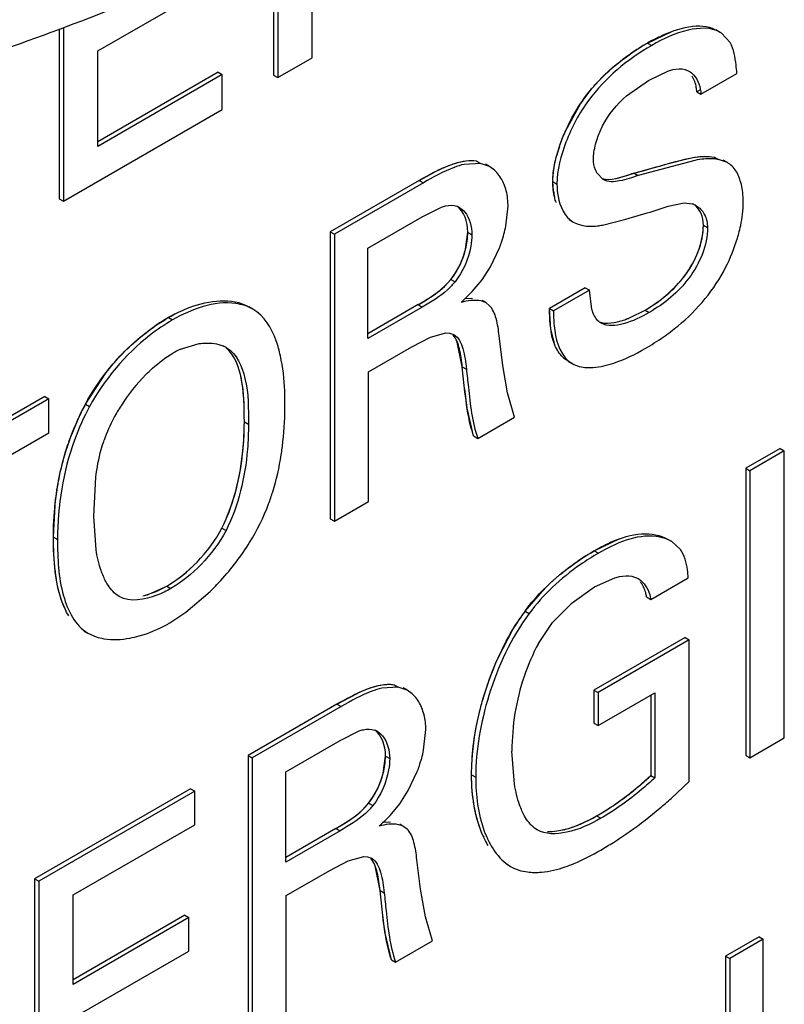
# Model space of a CAD drawing. Header units: inches. Extents: x 0 to 34, y 0 to 22.
# Tile 15 of 117: x 2.7177 to 2.8105, y 15.4489 to 15.5685. Entities that reach past the tile are written whole.
import ezdxf

# ---------------------------------------------------------------- set-up
doc = ezdxf.new("R2010")
doc.units = ezdxf.units.IN
doc.header["$LTSCALE"] = 1.87
doc.header["$MEASUREMENT"] = 0
doc.layers.get('0').update_dxf_attribs({"linetype": 'CONTINUOUS'})

msp = doc.modelspace()

# ---------------------------------------------------------------- linework, layer by layer
at = {"color": 7, "linetype": 'CONTINUOUS'}
for p, q in [((2.7484668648, 15.578404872), (2.7484668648, 15.5617526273)), ((2.7489679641, 15.5786419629), (2.7489679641, 15.5614632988)), ((2.753149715, 15.5638777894), (2.753149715, 15.5793703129)), ((2.7271389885, 15.5646945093), (2.7411897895, 15.5728072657)), ((2.722962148, 15.5675576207), (2.722962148, 15.5464478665)), ((2.7224610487, 15.5673713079), (2.7224610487, 15.546737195)), ((2.7938591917, 15.5656583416), (2.7967090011, 15.5670310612)), ((2.8026566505, 15.5669564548), (2.8021555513, 15.5672457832)), ((2.8028485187, 15.5668362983), (2.8026555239, 15.5669544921)), ((2.8038730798, 15.5657032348), (2.8028485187, 15.5668362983)), ((2.7938591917, 15.5656583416), (2.794360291, 15.5653690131)), ((2.7271389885, 15.5531006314), (2.7271389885, 15.5646945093)), ((2.7489679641, 15.5614632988), (2.753149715, 15.5638777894)), ((2.7417336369, 15.5621060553), (2.7271389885, 15.5536792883)), ((2.7422347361, 15.5618167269), (2.7271389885, 15.5531006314)), ((2.7417336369, 15.5621060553), (2.7422347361, 15.5618167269)), ((2.7422347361, 15.5575756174), (2.7422347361, 15.5618167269)), ((2.7484668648, 15.5617526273), (2.7489679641, 15.5614632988)), ((2.7939870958, 15.5610995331), (2.7964124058, 15.5622784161)), ((2.7984053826, 15.5624485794), (2.7988824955, 15.5622443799)), ((2.8003353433, 15.559449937), (2.8046899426, 15.561964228)), ((2.7913019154, 15.5592358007), (2.7939870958, 15.5610995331)), ((2.799834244, 15.5597392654), (2.8003353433, 15.559449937)), ((2.722962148, 15.5464478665), (2.7422347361, 15.5575756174)), ((2.7735870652, 15.5510490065), (2.7715940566, 15.5509269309)), ((2.7730859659, 15.551338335), (2.7735870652, 15.5510490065)), ((2.7746781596, 15.5506696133), (2.7735870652, 15.5510490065)), ((2.7746758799, 15.5506656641), (2.7741747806, 15.5509549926)), ((2.7996100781, 15.5514089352), (2.7927300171, 15.5495656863)), ((2.8019732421, 15.5518048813), (2.8024743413, 15.5515155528)), ((2.8035427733, 15.551133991), (2.8024743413, 15.5515155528)), ((2.8035417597, 15.5511322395), (2.8030406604, 15.551421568)), ((2.7661425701, 15.5489792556), (2.7685754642, 15.5502857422)), ((2.7752699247, 15.550231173), (2.7746758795, 15.5506656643)), ((2.7884895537, 15.5490710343), (2.7876991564, 15.5498995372)), ((2.7900989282, 15.5492281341), (2.7922289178, 15.5498550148)), ((2.7922289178, 15.5498550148), (2.7927300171, 15.5495656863)), ((2.7661425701, 15.5489792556), (2.755352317, 15.5427490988)), ((2.7666436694, 15.5486899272), (2.7558534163, 15.5424597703)), ((2.7661425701, 15.5489792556), (2.7666436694, 15.5486899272)), ((2.7823598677, 15.5488299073), (2.782860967, 15.5485405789)), ((2.7224610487, 15.546737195), (2.722962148, 15.5464478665)), ((2.7963728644, 15.5458513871), (2.7983163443, 15.5462390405)), ((2.7983163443, 15.5462390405), (2.7992655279, 15.5461222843)), ((2.7665189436, 15.5445650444), (2.7688448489, 15.5457332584)), ((2.7766535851, 15.5434059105), (2.7769251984, 15.5458889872)), ((2.7912085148, 15.5442745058), (2.7938031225, 15.5450244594)), ((2.7938031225, 15.5450244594), (2.7941884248, 15.5451369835)), ((2.7941884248, 15.5451369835), (2.7963728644, 15.5458513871)), ((2.7599104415, 15.5407493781), (2.7665189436, 15.5445650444)), ((2.7843416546, 15.5442100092), (2.7848427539, 15.5439206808)), ((2.7848427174, 15.5439207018), (2.7854419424, 15.5436491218)), ((2.7854419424, 15.5436491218), (2.7859977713, 15.543496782)), ((2.7883978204, 15.5435520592), (2.7912085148, 15.5442745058)), ((2.755352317, 15.5427490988), (2.7558534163, 15.5424597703)), ((2.755352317, 15.5427490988), (2.755352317, 15.5078982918)), ((2.7558534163, 15.5424597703), (2.7558534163, 15.5076089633)), ((2.7717632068, 15.5406097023), (2.7720410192, 15.5426723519)), ((2.7720410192, 15.5426723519), (2.7725421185, 15.5423830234)), ((2.8006307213, 15.5435431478), (2.8011318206, 15.5432538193)), ((2.7599104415, 15.5297859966), (2.7599104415, 15.5407493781)), ((2.7747960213, 15.5384805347), (2.775889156, 15.5407954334)), ((2.7737646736, 15.5368935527), (2.7747960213, 15.5384805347)), ((2.7692101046, 15.5361105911), (2.7699884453, 15.5369580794)), ((2.7699884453, 15.5369580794), (2.7704895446, 15.5366687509)), ((2.7725837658, 15.5354704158), (2.7737646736, 15.5368935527)), ((2.7712378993, 15.5341558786), (2.7725837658, 15.5354704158)), ((2.7862921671, 15.5359514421), (2.7819385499, 15.5334377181)), ((2.7867932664, 15.5356621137), (2.7824396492, 15.5331483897)), ((2.7862921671, 15.5359514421), (2.7867932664, 15.5356621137)), ((2.7871073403, 15.5333183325), (2.7867932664, 15.5356621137)), ((2.7716801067, 15.5346450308), (2.7726227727, 15.5346940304)), ((2.7742672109, 15.5340971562), (2.7737661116, 15.5343864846)), ((2.7746520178, 15.533801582), (2.7742672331, 15.5340971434)), ((2.7459592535, 15.5333446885), (2.7454581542, 15.533634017)), ((2.7660178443, 15.5338909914), (2.7599104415, 15.5303646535)), ((2.7665189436, 15.5336016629), (2.7599104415, 15.5297859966)), ((2.7660178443, 15.5338909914), (2.7665189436, 15.5336016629)), ((2.7819385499, 15.5334377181), (2.7824396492, 15.5331483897)), ((2.7821010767, 15.5308881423), (2.7819385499, 15.5334377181)), ((2.791746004, 15.5323254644), (2.7935625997, 15.5332387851)), ((2.7935625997, 15.5332387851), (2.794063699, 15.5329494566)), ((2.735710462, 15.5323266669), (2.7362115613, 15.5320373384)), ((2.767498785, 15.5299370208), (2.769379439, 15.5304609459)), ((2.769379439, 15.5304609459), (2.769833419, 15.530439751)), ((2.769833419, 15.530439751), (2.7703556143, 15.5302605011)), ((2.7826620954, 15.5288440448), (2.7821010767, 15.5308881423)), ((2.765262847, 15.5287679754), (2.767498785, 15.5299370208)), ((2.776280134, 15.5265026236), (2.775840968, 15.5301027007)), ((2.7371620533, 15.5284750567), (2.7394474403, 15.5291591)), ((2.7599968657, 15.5257274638), (2.765262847, 15.5287679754)), ((2.7836935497, 15.527396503), (2.784194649, 15.5271071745)), ((2.784194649, 15.5271071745), (2.78471161, 15.5267389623)), ((2.7842075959, 15.5270232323), (2.7847086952, 15.5267339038)), ((2.7599968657, 15.5100013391), (2.7599968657, 15.5257274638)), ((2.7713692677, 15.5263599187), (2.771870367, 15.5260705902)), ((2.7716987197, 15.5233137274), (2.7713692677, 15.5263599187)), ((2.7768749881, 15.5231687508), (2.776280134, 15.5265026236)), ((2.7207011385, 15.5227419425), (2.6963265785, 15.5086683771)), ((2.7212022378, 15.5224526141), (2.6968276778, 15.5083790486)), ((2.7207011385, 15.5227419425), (2.7212022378, 15.5224526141)), ((2.7212022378, 15.518344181), (2.7212022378, 15.5224526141)), ((2.7777206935, 15.5202348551), (2.7768749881, 15.5231687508)), ((2.7256361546, 15.5218265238), (2.7261372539, 15.5215371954)), ((2.7236357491, 15.5172775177), (2.7251150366, 15.5208286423)), ((2.7449175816, 15.5196815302), (2.7454186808, 15.5193922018)), ((2.7732511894, 15.5176542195), (2.7777206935, 15.5202348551)), ((2.7110847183, 15.512502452), (2.7212022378, 15.518344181)), ((2.7727500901, 15.5179435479), (2.7732511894, 15.5176542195)), ((2.8099527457, 15.5164345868), (2.8057709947, 15.5140200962)), ((2.810453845, 15.5161452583), (2.806272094, 15.5137307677)), ((2.8099527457, 15.5164345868), (2.810453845, 15.5161452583)), ((2.810453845, 15.4812955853), (2.810453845, 15.5161452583)), ((2.8057709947, 15.5140200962), (2.806272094, 15.5137307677)), ((2.8057709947, 15.5140200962), (2.8057709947, 15.4791704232)), ((2.806272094, 15.5137307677), (2.806272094, 15.4788810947)), ((2.7266400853, 15.508217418), (2.7268857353, 15.5129234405)), ((2.7558534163, 15.5076089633), (2.7599968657, 15.5100013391)), ((2.7269216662, 15.5041309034), (2.7266400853, 15.508217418)), ((2.755352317, 15.5078982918), (2.7558534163, 15.5076089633)), ((2.7421942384, 15.506769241), (2.7426953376, 15.5064799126)), ((2.7217470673, 15.5056828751), (2.7222481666, 15.5053935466)), ((2.7873862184, 15.5039923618), (2.7905021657, 15.5054844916)), ((2.7962957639, 15.5054148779), (2.7967968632, 15.5051255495)), ((2.7978446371, 15.5041575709), (2.7967968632, 15.5051255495)), ((2.7873862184, 15.5039923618), (2.7878873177, 15.5037030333)), ((2.7874267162, 15.4996155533), (2.7899021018, 15.5007381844)), ((2.7919641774, 15.5009196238), (2.792704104, 15.500639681)), ((2.7942453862, 15.4981048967), (2.7988013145, 15.5007354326)), ((2.7355052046, 15.4997171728), (2.7360063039, 15.4994278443)), ((2.7789844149, 15.4966714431), (2.7813806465, 15.4994409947)), ((2.7846866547, 15.4976721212), (2.7874267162, 15.4996155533)), ((2.7297250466, 15.4984643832), (2.7293162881, 15.4987550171)), ((2.7327861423, 15.4985653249), (2.7342118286, 15.4990651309)), ((2.7378348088, 15.4965460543), (2.7407688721, 15.4990589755)), ((2.7937442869, 15.4983942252), (2.7942453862, 15.4981048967)), ((2.7823340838, 15.495294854), (2.7846866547, 15.4976721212)), ((2.7358815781, 15.495258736), (2.7378348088, 15.4965460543)), ((2.7789844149, 15.4966714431), (2.7794855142, 15.4963821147)), ((2.7806080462, 15.4927335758), (2.7823340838, 15.495294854)), ((2.7254232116, 15.4942954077), (2.7259243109, 15.4940060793)), ((2.7259243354, 15.4940060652), (2.7269262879, 15.4935600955)), ((2.775723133, 15.4910235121), (2.7775440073, 15.4945139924)), ((2.7984249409, 15.493466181), (2.7873479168, 15.4870704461)), ((2.7984249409, 15.493466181), (2.7989260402, 15.4931768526)), ((2.7989260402, 15.4931768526), (2.7878490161, 15.4867811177)), ((2.7989260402, 15.4759901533), (2.7989260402, 15.4931768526)), ((2.7636031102, 15.4874556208), (2.7616095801, 15.4873289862)), ((2.7631020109, 15.4877449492), (2.7636031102, 15.4874556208)), ((2.7647001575, 15.487073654), (2.7636031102, 15.4874556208)), ((2.7561586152, 15.48537453), (2.7585917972, 15.4866827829)), ((2.7646981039, 15.4870700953), (2.7641970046, 15.4873594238)), ((2.7652940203, 15.4866344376), (2.764698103, 15.4870700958)), ((2.7873479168, 15.4870704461), (2.7878490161, 15.4867811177)), ((2.7873479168, 15.4870704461), (2.7873479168, 15.4830618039)), ((2.7878490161, 15.4867811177), (2.7878490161, 15.4827724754)), ((2.7878490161, 15.4827724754), (2.7947442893, 15.4867537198)), ((2.79424319, 15.4864643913), (2.79424319, 15.4767112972)), ((2.7947442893, 15.4867537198), (2.7947442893, 15.4764219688)), ((2.7561586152, 15.48537453), (2.7453781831, 15.4791500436)), ((2.7566597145, 15.4850852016), (2.7458792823, 15.4788607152)), ((2.7561586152, 15.48537453), (2.7566597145, 15.4850852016)), ((2.7873479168, 15.4830618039), (2.7878490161, 15.4827724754)), ((2.7565349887, 15.4809603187), (2.7588595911, 15.4821297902)), ((2.766675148, 15.4797980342), (2.7669500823, 15.4823007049)), ((2.7499363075, 15.4771503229), (2.7565349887, 15.4809603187)), ((2.806272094, 15.4788810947), (2.810453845, 15.4812955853)), ((2.7453781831, 15.4791500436), (2.7458792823, 15.4788607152)), ((2.7453781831, 15.4791500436), (2.7453781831, 15.4443003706)), ((2.7617801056, 15.4770180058), (2.7620570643, 15.4790789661)), ((2.7620570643, 15.4790789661), (2.7625581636, 15.4787896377)), ((2.7777125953, 15.4756504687), (2.7773946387, 15.4796823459)), ((2.8057709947, 15.4791704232), (2.806272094, 15.4788810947)), ((2.7458792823, 15.4788607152), (2.7458792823, 15.4440110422)), ((2.7499363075, 15.4661869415), (2.7499363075, 15.4771503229)), ((2.7648120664, 15.4748860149), (2.7659085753, 15.4771917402)), ((2.7725006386, 15.4768036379), (2.7730017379, 15.4765143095)), ((2.79424319, 15.4767112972), (2.7947442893, 15.4764219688)), ((2.7967255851, 15.4739401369), (2.7989260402, 15.4759901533)), ((2.7383915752, 15.4751160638), (2.7194548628, 15.4641822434)), ((2.7388926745, 15.4748267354), (2.7199559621, 15.4638929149)), ((2.7383915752, 15.4751160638), (2.7388926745, 15.4748267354)), ((2.7388926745, 15.4707296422), (2.7388926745, 15.4748267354)), ((2.7637851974, 15.4732978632), (2.7648120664, 15.4748860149)), ((2.7592320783, 15.4725092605), (2.7600044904, 15.4733533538)), ((2.7600044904, 15.4733533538), (2.7605055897, 15.4730640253)), ((2.7626073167, 15.4718724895), (2.7637851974, 15.4732978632)), ((2.724137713, 15.4622103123), (2.7388926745, 15.4707296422)), ((2.7617064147, 15.4710485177), (2.7626491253, 15.4710986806)), ((2.764290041, 15.470502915), (2.7637889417, 15.4707922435)), ((2.7876739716, 15.4718104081), (2.7881750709, 15.4715210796)), ((2.7560338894, 15.4702862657), (2.7499363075, 15.4667655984)), ((2.7565349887, 15.4699969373), (2.7499363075, 15.4661869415)), ((2.7560338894, 15.4702862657), (2.7565349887, 15.4699969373)), ((2.7646773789, 15.47020453), (2.7642900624, 15.4705029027)), ((2.780453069, 15.470118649), (2.7801474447, 15.47031974)), ((2.7552877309, 15.4651796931), (2.7575233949, 15.4663488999)), ((2.7575233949, 15.4663488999), (2.7594035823, 15.4668730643)), ((2.7594035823, 15.4668730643), (2.7598556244, 15.466852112)), ((2.7598556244, 15.466852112), (2.7603779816, 15.4666730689)), ((2.7662996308, 15.4629009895), (2.7658570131, 15.4664979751)), ((2.7767206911, 15.4659737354), (2.7772217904, 15.4656844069)), ((2.7500129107, 15.462134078), (2.7552877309, 15.4651796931)), ((2.7194548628, 15.4641822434), (2.7199559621, 15.4638929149)), ((2.7194548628, 15.4641822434), (2.7194548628, 15.4293325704)), ((2.7199559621, 15.4638929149), (2.7199559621, 15.429043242)), ((2.7613853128, 15.4627665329), (2.7618864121, 15.4624772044)), ((2.7617204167, 15.4597219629), (2.7613853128, 15.4627665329)), ((2.7668991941, 15.4595710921), (2.7662996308, 15.4629009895)), ((2.724137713, 15.4513467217), (2.724137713, 15.4622103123)), ((2.7500129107, 15.4463977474), (2.7500129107, 15.462134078)), ((2.7376815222, 15.4597454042), (2.724137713, 15.4519253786)), ((2.7381826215, 15.4594560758), (2.724137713, 15.4513467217)), ((2.7376815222, 15.4597454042), (2.7381826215, 15.4594560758)), ((2.7381826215, 15.4554020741), (2.7381826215, 15.4594560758)), ((2.7677465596, 15.456636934), (2.7668991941, 15.4595710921)), ((2.7632672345, 15.4540506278), (2.7677465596, 15.456636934)), ((2.8073924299, 15.4571275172), (2.8033354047, 15.4547850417)), ((2.8078935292, 15.4568381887), (2.803836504, 15.4544957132)), ((2.8073924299, 15.4571275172), (2.8078935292, 15.4568381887)), ((2.8078935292, 15.4353548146), (2.8078935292, 15.4568381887)), ((2.724137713, 15.44729272), (2.7381826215, 15.4554020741)), ((2.7627661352, 15.4543399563), (2.7632672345, 15.4540506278)), ((2.8033354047, 15.4547850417), (2.803836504, 15.4544957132)), ((2.8033354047, 15.4547850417), (2.8033354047, 15.4334003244)), ((2.803836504, 15.4544957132), (2.803836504, 15.4331109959))]:
    msp.add_line(p, q, dxfattribs=at)
at = {"color": 40, "linetype": 'CONTINUOUS'}
for p, q in [((2.80020399, 15.5599527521), (2.799834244, 15.5597392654)), ((2.7838893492, 15.5549679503), (2.7857615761, 15.5583604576)), ((2.7824362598, 15.5476636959), (2.7823598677, 15.5488299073)), ((2.7719955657, 15.5418804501), (2.7720410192, 15.5426723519)), ((2.7819876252, 15.5319434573), (2.7819385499, 15.5334377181)), ((2.7821976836, 15.5303356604), (2.7819876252, 15.5319434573)), ((2.7916218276, 15.5322736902), (2.791746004, 15.5323254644)), ((2.7713692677, 15.5263599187), (2.7707654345, 15.5293382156)), ((2.7256361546, 15.5218265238), (2.7281394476, 15.5256527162)), ((2.771958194, 15.5213283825), (2.7716600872, 15.523660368)), ((2.7727500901, 15.5179435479), (2.771958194, 15.5213283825)), ((2.7217470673, 15.5056828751), (2.722016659, 15.5102181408)), ((2.7873862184, 15.5039923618), (2.7882385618, 15.50446903)), ((2.7333363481, 15.4987300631), (2.7355052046, 15.4997171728)), ((2.7232845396, 15.4966595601), (2.7228408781, 15.4976684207)), ((2.7620115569, 15.478286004), (2.7620570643, 15.4790789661)), ((2.7600044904, 15.4733533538), (2.7605717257, 15.4741507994)), ((2.7613853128, 15.4627665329), (2.7607871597, 15.4657478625)), ((2.7619788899, 15.4577327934), (2.7616817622, 15.4600680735)), ((2.7627661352, 15.4543399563), (2.7619788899, 15.4577327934))]:
    msp.add_line(p, q, dxfattribs=at)
at = {"color": 7, "linetype": 'CONTINUOUS'}
for centre, radius, start, end in [((2.8089752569, 15.5394073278), 0.0302920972, 119.9345362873, 124.5242347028), ((2.800589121, 15.5472257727), 0.0183939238, 161.2431390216, 164.7806575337), ((2.802090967, 15.548617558), 0.0029031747, 45.8105379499, 60.0180664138), ((2.7985499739, 15.5438075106), 0.0024228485, 59.998600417, 72.8223232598), ((2.7699853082, 15.5439063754), 0.0020623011, 59.9564845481, 69.1052867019), ((2.7604757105, 15.5467361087), 0.0165170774, 341.4717174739, 348.368202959), ((2.7858279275, 15.5476750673), 0.0197774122, 343.2434830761, 344.9137345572), ((2.759724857, 15.5469670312), 0.0173024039, 339.1029320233, 341.5367796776), ((2.7839241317, 15.5482752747), 0.0217734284, 333.0141575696, 343.1754665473), ((2.7846760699, 15.5478796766), 0.0209238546, 320.6774600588, 333.0451487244), ((2.7475430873, 15.5118782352), 0.0236251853, 120.0561148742, 124.957513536), ((2.7870500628, 15.5433999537), 0.0120289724, 289.9070208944, 292.9785135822), ((2.7797569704, 15.5529027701), 0.0279731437, 304.8932970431, 309.4162225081), ((2.7784360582, 15.5547948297), 0.0302806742, 299.9746599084, 304.8953491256), ((2.7413586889, 15.5191812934), 0.0101973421, 114.3017441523, 120.0340314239), ((2.7408114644, 15.5252681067), 0.0039077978, 60.0541069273, 67.5403191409), ((2.7493014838, 15.5092344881), 0.0229791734, 135.2953722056, 147.3712945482), ((2.7493912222, 15.5087860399), 0.0270990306, 151.2351566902, 153.6155307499), ((2.7479157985, 15.5100845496), 0.0213538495, 147.2874600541, 151.9140596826), ((2.7456017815, 15.5113290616), 0.018726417, 151.9401665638, 160.9597058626), ((2.7541786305, 15.5067512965), 0.0323058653, 160.9841299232, 161.6827536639), ((2.8032434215, 15.476490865), 0.0317456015, 119.9674990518, 124.2069137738), ((2.7292294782, 15.5105567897), 0.012525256, 293.4397386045, 300.0692112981), ((2.8010979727, 15.4803479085), 0.027485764, 143.56642001, 148.9759966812), ((2.7268673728, 15.5108699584), 0.0180268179, 298.755416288, 300.0029228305), ((2.8037594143, 15.4803039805), 0.0262769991, 151.7693677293, 161.320685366), ((2.8051129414, 15.4798587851), 0.0277018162, 161.3449888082, 170.8124535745), ((2.8061054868, 15.4796758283), 0.0287108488, 170.7682839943, 179.9869934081), ((2.7600058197, 15.4803084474), 0.002058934, 59.955603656, 69.2442324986), ((2.7505712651, 15.4831277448), 0.0164445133, 341.4166833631, 348.3178885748), ((2.7499240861, 15.4833262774), 0.0171212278, 339.0041655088, 341.4771335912), ((2.7565457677, 15.5189537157), 0.0603377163, 310.0073202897, 311.7525945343), ((2.7484575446, 15.4849816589), 0.0192890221, 311.5950398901, 317.1861891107), ((2.7599011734, 15.51487874), 0.0550593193, 305.325917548, 310.0589645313), ((2.7782044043, 15.488187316), 0.0189176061, 296.1238676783, 300.0376522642), ((2.7638798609, 15.5093138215), 0.04821846, 302.386195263, 305.2922526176), ((2.766401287, 15.5053502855), 0.0435208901, 300.0202794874, 302.3779360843)]:
    msp.add_arc(centre, radius, start, end, dxfattribs=at)
at = {"color": 40, "linetype": 'CONTINUOUS'}
for centre, radius, start, end in [((2.8102668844, 15.5372394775), 0.0328153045, 120.0000814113, 120.6127676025), ((2.8060463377, 15.5445693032), 0.0243572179, 118.3804858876, 120.0231910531), ((2.8028056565, 15.5469198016), 0.0205277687, 141.4602403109, 146.1289368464), ((2.8020943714, 15.517510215), 0.0338158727, 106.9621754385, 107.7022323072), ((2.8031679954, 15.4849326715), 0.0739786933, 119.5250390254, 120.0322705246), ((2.7900896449, 15.5486961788), 0.0077227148, 187.6831238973, 190.4594496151), ((2.7895453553, 15.5485954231), 0.0071691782, 190.4572808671, 193.3791680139), ((2.7633808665, 15.5422892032), 0.0084900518, 321.1027322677, 327.6862585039), ((2.7468770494, 15.5129886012), 0.02233055, 120.0038885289, 120.9377235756), ((2.7450703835, 15.5161172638), 0.0187177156, 118.6061200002, 120.0037596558), ((2.7448841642, 15.5164589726), 0.0183285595, 117.1897031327, 118.606487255), ((2.7871784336, 15.5430662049), 0.0116714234, 289.5469806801, 292.3774901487), ((2.7497335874, 15.5086060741), 0.0274857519, 151.2497343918, 155.0223994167), ((2.7530027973, 15.5071526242), 0.0310638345, 155.9703521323, 162.5650570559), ((2.7509155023, 15.5080433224), 0.0287947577, 155.0004337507, 155.8978036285), ((2.7304326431, 15.5074315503), 0.0091731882, 283.7620894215, 288.4539653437), ((2.8003812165, 15.4808571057), 0.0266068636, 144.6263118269, 145.7253659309), ((2.7996611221, 15.4813684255), 0.0257236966, 143.4945226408, 144.6264442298), ((2.7936864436, 15.4204576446), 0.0749835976, 119.5294178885, 120.0317946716), ((2.7842116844, 15.4740900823), 0.0113378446, 203.8232855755, 205.4239343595), ((2.7814034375, 15.4798369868), 0.0099538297, 282.1292262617, 284.558952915)]:
    msp.add_arc(centre, radius, start, end, dxfattribs=at)
at = {"color": 7, "linetype": 'CONTINUOUS'}
for points, knots in [([(2.7606599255, 15.5847274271), (2.7585247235, 15.5835201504), (2.7541697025, 15.5811585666), (2.7451508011, 15.5766496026), (2.7333441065, 15.5714224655), (2.7185884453, 15.5657767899), (2.7084772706, 15.5623761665), (2.7033420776, 15.5607395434)], [0, 0, 0, 0, 0.1182296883, 0.2387337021, 0.4859442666, 0.7402147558, 1, 1, 1, 1]), ([(2.8026566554, 15.5669564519), (2.801537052, 15.5676028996), (2.7983141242, 15.5674216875), (2.7957463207, 15.5661692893), (2.794360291, 15.5653690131)], [0, 0, 0, 0, 0.4468347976, 1, 1, 1, 1]), ([(2.794360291, 15.5653690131), (2.7914272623, 15.5636755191), (2.7871571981, 15.5601516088), (2.7838323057, 15.5538923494), (2.782860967, 15.5502705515), (2.782860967, 15.5485405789)], [0, 0, 0, 0, 0.4809229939, 0.7543469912, 1, 1, 1, 1]), ([(2.8046899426, 15.561964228), (2.8046686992, 15.5623084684), (2.8045646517, 15.5635770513), (2.8043297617, 15.5648874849), (2.8038730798, 15.5657032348)], [0, 0, 0, 0, 0.2694960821, 1, 1, 1, 1]), ([(2.7867377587, 15.5596952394), (2.7871137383, 15.5601682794), (2.7886246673, 15.5619085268), (2.7904090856, 15.5634004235), (2.7918070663, 15.5643645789)], [0, 0, 0, 0, 0.2624382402, 1, 1, 1, 1]), ([(2.7964124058, 15.5622784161), (2.7965873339, 15.5623380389), (2.7972273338, 15.5625291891), (2.797937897, 15.5625845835), (2.7984053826, 15.5624485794)], [0, 0, 0, 0, 0.2751468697, 1, 1, 1, 1]), ([(2.7988824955, 15.5622443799), (2.7990939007, 15.5621223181), (2.7999389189, 15.5614283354), (2.8002939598, 15.5602807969), (2.8003353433, 15.559449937)], [0, 0, 0, 0, 0.2268702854, 1, 1, 1, 1]), ([(2.799834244, 15.5597392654), (2.7998253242, 15.5599183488), (2.7997559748, 15.5605801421), (2.7995334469, 15.5612320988), (2.7992759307, 15.5616447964)], [0, 0, 0, 0, 0.2693260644, 1, 1, 1, 1]), ([(2.7877671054, 15.5540852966), (2.7879433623, 15.5545991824), (2.7887588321, 15.5565358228), (2.7901207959, 15.5582263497), (2.7913019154, 15.5592358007)], [0, 0, 0, 0, 0.2590726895, 1, 1, 1, 1]), ([(2.7872921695, 15.5515867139), (2.7872921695, 15.551781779), (2.7873431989, 15.5526317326), (2.7875546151, 15.5534657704), (2.7877671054, 15.5540852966)], [0, 0, 0, 0, 0.2294832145, 1, 1, 1, 1]), ([(2.7823598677, 15.5488299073), (2.7823598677, 15.5490838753), (2.7824086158, 15.5501724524), (2.7826217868, 15.5512489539), (2.7828403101, 15.5520544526)], [0, 0, 0, 0, 0.2333016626, 1, 1, 1, 1]), ([(2.7922289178, 15.5498550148), (2.793886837, 15.5503222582), (2.7970278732, 15.5512130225), (2.8004007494, 15.5521003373), (2.8019732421, 15.5518048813)], [0, 0, 0, 0, 0.5184338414, 1, 1, 1, 1]), ([(2.7715940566, 15.5509269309), (2.7711797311, 15.5508296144), (2.7694453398, 15.5502744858), (2.7678470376, 15.5493847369), (2.7666436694, 15.5486899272)], [0, 0, 0, 0, 0.2344710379, 1, 1, 1, 1]), ([(2.7685754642, 15.5502857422), (2.7689660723, 15.5504714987), (2.7703771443, 15.5510871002), (2.7719798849, 15.5515197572), (2.7730859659, 15.551338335)], [0, 0, 0, 0, 0.2784413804, 1, 1, 1, 1]), ([(2.7876991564, 15.5498995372), (2.787633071, 15.5500169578), (2.7873856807, 15.5505456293), (2.7872921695, 15.5511393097), (2.7872921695, 15.5515867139)], [0, 0, 0, 0, 0.2314547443, 1, 1, 1, 1]), ([(2.8024743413, 15.5515155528), (2.8022509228, 15.551557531), (2.8012948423, 15.5516649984), (2.8003288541, 15.5515456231), (2.7996100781, 15.5514089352)], [0, 0, 0, 0, 0.2370505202, 1, 1, 1, 1]), ([(2.7764965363, 15.5483591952), (2.7764263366, 15.5485452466), (2.7761276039, 15.5492324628), (2.775678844, 15.549861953), (2.7752699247, 15.550231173)], [0, 0, 0, 0, 0.2652108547, 1, 1, 1, 1]), ([(2.7927300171, 15.5495656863), (2.7919776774, 15.5493372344), (2.7906635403, 15.5488319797), (2.7890614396, 15.5487408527), (2.7884895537, 15.5490710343)], [0, 0, 0, 0, 0.543515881, 1, 1, 1, 1]), ([(2.8051139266, 15.5489454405), (2.8050595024, 15.5491190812), (2.804830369, 15.5497539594), (2.8044686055, 15.5503541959), (2.8041145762, 15.5506992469)], [0, 0, 0, 0, 0.2690529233, 1, 1, 1, 1]), ([(2.7769251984, 15.5458889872), (2.7769251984, 15.5461097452), (2.7768903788, 15.546947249), (2.7767145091, 15.5477814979), (2.7764965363, 15.5483591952)], [0, 0, 0, 0, 0.2633685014, 1, 1, 1, 1]), ([(2.7827544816, 15.5463072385), (2.7826879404, 15.5464970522), (2.7824473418, 15.5473169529), (2.7823598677, 15.5481776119), (2.7823598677, 15.5488299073)], [0, 0, 0, 0, 0.2356820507, 1, 1, 1, 1]), ([(2.782860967, 15.5485405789), (2.782860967, 15.5480392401), (2.7829779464, 15.5463599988), (2.783794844, 15.5445257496), (2.7848427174, 15.5439207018)], [0, 0, 0, 0, 0.292949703, 1, 1, 1, 1]), ([(2.8054765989, 15.5462942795), (2.8054765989, 15.5465291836), (2.8054494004, 15.5474219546), (2.8053109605, 15.548316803), (2.8051139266, 15.5489454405)], [0, 0, 0, 0, 0.2628454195, 1, 1, 1, 1]), ([(2.7688448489, 15.5457332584), (2.7690107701, 15.5457917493), (2.7696115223, 15.5459784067), (2.7702938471, 15.5459955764), (2.7707208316, 15.5458330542)], [0, 0, 0, 0, 0.278017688, 1, 1, 1, 1]), ([(2.8049237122, 15.5425275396), (2.8050116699, 15.5428539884), (2.805309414, 15.5440889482), (2.8054765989, 15.5453614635), (2.8054765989, 15.5462942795)], [0, 0, 0, 0, 0.2660232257, 1, 1, 1, 1]), ([(2.771017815, 15.5456915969), (2.771257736, 15.5455530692), (2.772214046, 15.5447121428), (2.7725421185, 15.5433531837), (2.7725421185, 15.5423830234)], [0, 0, 0, 0, 0.2221304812, 1, 1, 1, 1]), ([(2.7997614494, 15.5459057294), (2.800173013, 15.5456680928), (2.8009187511, 15.5448687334), (2.8011318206, 15.543809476), (2.8011318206, 15.5432538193)], [0, 0, 0, 0, 0.460998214, 1, 1, 1, 1]), ([(2.7725421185, 15.5423830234), (2.7725421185, 15.5419140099), (2.7723211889, 15.5398798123), (2.7714774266, 15.5378936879), (2.7704895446, 15.5366687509)], [0, 0, 0, 0, 0.2296085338, 1, 1, 1, 1]), ([(2.7859977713, 15.543496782), (2.7865763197, 15.5433786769), (2.78739752, 15.5433925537), (2.7881891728, 15.5435142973), (2.7883978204, 15.5435520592)], [0, 0, 0, 0, 0.7357849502, 1, 1, 1, 1]), ([(2.7935625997, 15.5332387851), (2.7954076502, 15.5343040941), (2.7988094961, 15.5370843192), (2.8006307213, 15.5413722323), (2.8006307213, 15.5435431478)], [0, 0, 0, 0, 0.4953038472, 1, 1, 1, 1]), ([(2.8011318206, 15.5432538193), (2.8011318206, 15.5410829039), (2.7993105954, 15.5367949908), (2.7959087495, 15.5340147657), (2.794063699, 15.5329494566)], [0, 0, 0, 0, 0.5046961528, 1, 1, 1, 1]), ([(2.7704895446, 15.5366687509), (2.7702101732, 15.5363163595), (2.7690449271, 15.5350922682), (2.7675844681, 15.5342168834), (2.7665189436, 15.5336016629)], [0, 0, 0, 0, 0.2676646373, 1, 1, 1, 1]), ([(2.7660178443, 15.5338909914), (2.7662856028, 15.5340455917), (2.767394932, 15.5347142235), (2.7684930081, 15.5354312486), (2.7692101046, 15.5361105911)], [0, 0, 0, 0, 0.2383893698, 1, 1, 1, 1]), ([(2.735710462, 15.5323266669), (2.7365539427, 15.5328136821), (2.7394982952, 15.5342495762), (2.7434065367, 15.534818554), (2.7454580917, 15.5336340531)], [0, 0, 0, 0, 0.2913559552, 1, 1, 1, 1]), ([(2.7459592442, 15.5333446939), (2.7453290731, 15.5337085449), (2.7420031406, 15.5346849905), (2.7384994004, 15.5333583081), (2.7362115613, 15.5320373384)], [0, 0, 0, 0, 0.2159589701, 1, 1, 1, 1]), ([(2.7742672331, 15.5340971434), (2.7740658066, 15.5342134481), (2.7730770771, 15.5345561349), (2.7720039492, 15.534365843), (2.7712378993, 15.5341558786)], [0, 0, 0, 0, 0.2265008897, 1, 1, 1, 1]), ([(2.7492968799, 15.5276897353), (2.7491614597, 15.5283041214), (2.7485926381, 15.5304202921), (2.747334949, 15.5325503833), (2.7459592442, 15.5333446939)], [0, 0, 0, 0, 0.2836894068, 1, 1, 1, 1]), ([(2.775840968, 15.5301027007), (2.7757684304, 15.5308083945), (2.7755956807, 15.5320947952), (2.7750777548, 15.5333774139), (2.7746520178, 15.533801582)], [0, 0, 0, 0, 0.5413760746, 1, 1, 1, 1]), ([(2.7824396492, 15.5331483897), (2.7824396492, 15.5325382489), (2.7824963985, 15.5304535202), (2.7830830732, 15.5281313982), (2.784194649, 15.5271071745)], [0, 0, 0, 0, 0.2875795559, 1, 1, 1, 1]), ([(2.7882101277, 15.5316499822), (2.7880763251, 15.5317272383), (2.7875303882, 15.532144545), (2.7872506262, 15.5328150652), (2.7871073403, 15.5333183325)], [0, 0, 0, 0, 0.2279594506, 1, 1, 1, 1]), ([(2.794063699, 15.5329494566), (2.7930672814, 15.5323741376), (2.7912840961, 15.5314812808), (2.7889875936, 15.5312010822), (2.7882101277, 15.5316499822)], [0, 0, 0, 0, 0.5617152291, 1, 1, 1, 1]), ([(2.7362115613, 15.5320373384), (2.7352411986, 15.5314770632), (2.7311971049, 15.5287258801), (2.7279460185, 15.5248362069), (2.7261372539, 15.5215371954)], [0, 0, 0, 0, 0.2294771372, 1, 1, 1, 1]), ([(2.728335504, 15.5259020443), (2.7287583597, 15.5264332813), (2.7304553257, 15.5284060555), (2.7324300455, 15.5301408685), (2.734006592, 15.5312408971)], [0, 0, 0, 0, 0.2610103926, 1, 1, 1, 1]), ([(2.7394474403, 15.5291591), (2.7397024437, 15.5291961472), (2.7406599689, 15.5292849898), (2.7416528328, 15.5291494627), (2.7423043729, 15.5288794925)], [0, 0, 0, 0, 0.2675981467, 1, 1, 1, 1]), ([(2.7713692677, 15.5263599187), (2.7712923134, 15.5270827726), (2.7711189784, 15.5284027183), (2.7706691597, 15.5297427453), (2.7702608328, 15.5302093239)], [0, 0, 0, 0, 0.5396883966, 1, 1, 1, 1]), ([(2.7703556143, 15.5302605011), (2.7709350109, 15.5299258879), (2.7716088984, 15.5283645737), (2.7717809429, 15.5269105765), (2.771870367, 15.5260705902)], [0, 0, 0, 0, 0.4419828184, 1, 1, 1, 1]), ([(2.7449175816, 15.5196815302), (2.7449175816, 15.5214228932), (2.7448904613, 15.5244814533), (2.7437977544, 15.5277727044), (2.74270765, 15.5286398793)], [0, 0, 0, 0, 0.5555797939, 1, 1, 1, 1]), ([(2.7427621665, 15.5286542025), (2.7440122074, 15.5279324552), (2.7454537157, 15.5244564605), (2.7454186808, 15.5212474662), (2.7454186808, 15.5193922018)], [0, 0, 0, 0, 0.4375779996, 1, 1, 1, 1]), ([(2.732969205, 15.5253992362), (2.733232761, 15.5256648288), (2.7342453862, 15.526631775), (2.735365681, 15.52749607), (2.7362547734, 15.5280094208)], [0, 0, 0, 0, 0.2671060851, 1, 1, 1, 1]), ([(2.7498498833, 15.5219053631), (2.7498498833, 15.5224023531), (2.7498106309, 15.5243399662), (2.7496072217, 15.526281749), (2.7492968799, 15.5276897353)], [0, 0, 0, 0, 0.2563425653, 1, 1, 1, 1]), ([(2.771870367, 15.5260705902), (2.7719547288, 15.5253403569), (2.772246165, 15.5225173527), (2.7725545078, 15.5196452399), (2.7732511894, 15.5176542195)], [0, 0, 0, 0, 0.2584268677, 1, 1, 1, 1]), ([(2.7864825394, 15.5262514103), (2.7867410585, 15.5262378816), (2.7878585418, 15.526259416), (2.7889572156, 15.5265305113), (2.7897691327, 15.526801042)], [0, 0, 0, 0, 0.2322407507, 1, 1, 1, 1]), ([(2.7727500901, 15.5179435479), (2.7726067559, 15.5183531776), (2.7720960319, 15.5201101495), (2.7718554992, 15.5219299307), (2.7716987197, 15.5233137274)], [0, 0, 0, 0, 0.2375863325, 1, 1, 1, 1]), ([(2.7261372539, 15.5215371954), (2.7254186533, 15.5202286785), (2.723150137, 15.5151221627), (2.7222481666, 15.509471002), (2.7222481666, 15.5053935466)], [0, 0, 0, 0, 0.2680015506, 1, 1, 1, 1]), ([(2.7493931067, 15.5156359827), (2.7494769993, 15.5161755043), (2.7497503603, 15.5182547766), (2.7498498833, 15.5203547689), (2.7498498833, 15.5219053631)], [0, 0, 0, 0, 0.2604241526, 1, 1, 1, 1]), ([(2.7421942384, 15.506769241), (2.7427305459, 15.5078353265), (2.7443503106, 15.5119703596), (2.7449175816, 15.5164515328), (2.7449175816, 15.5196815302)], [0, 0, 0, 0, 0.269789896, 1, 1, 1, 1]), ([(2.7454186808, 15.5193922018), (2.7454186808, 15.518369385), (2.7452479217, 15.5139626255), (2.7442208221, 15.5095123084), (2.7426953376, 15.5064799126)], [0, 0, 0, 0, 0.2315478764, 1, 1, 1, 1]), ([(2.7268857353, 15.5129234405), (2.7270257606, 15.514062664), (2.7273131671, 15.5155879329), (2.7277708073, 15.5170634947), (2.7278998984, 15.5174382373)], [0, 0, 0, 0, 0.7433191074, 1, 1, 1, 1]), ([(2.722184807, 15.5114135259), (2.7222563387, 15.5118665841), (2.7225857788, 15.5137215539), (2.7230617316, 15.5155512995), (2.7235096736, 15.5169043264)], [0, 0, 0, 0, 0.2434660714, 1, 1, 1, 1]), ([(2.7478648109, 15.5096902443), (2.7480482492, 15.510180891), (2.7487093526, 15.5121205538), (2.7491588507, 15.5141294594), (2.7493931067, 15.5156359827)], [0, 0, 0, 0, 0.2557143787, 1, 1, 1, 1]), ([(2.7217470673, 15.5056828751), (2.7217470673, 15.5061419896), (2.7217765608, 15.5080586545), (2.7219574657, 15.5099736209), (2.722184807, 15.5114135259)], [0, 0, 0, 0, 0.2395143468, 1, 1, 1, 1]), ([(2.7355052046, 15.4997171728), (2.7368571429, 15.500497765), (2.7394149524, 15.5025994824), (2.7414156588, 15.5052486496), (2.7421942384, 15.506769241)], [0, 0, 0, 0, 0.4774855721, 1, 1, 1, 1]), ([(2.7221708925, 15.5001786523), (2.7220908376, 15.5006175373), (2.7218221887, 15.5024406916), (2.7217470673, 15.5042872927), (2.7217470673, 15.5056828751)], [0, 0, 0, 0, 0.2422350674, 1, 1, 1, 1]), ([(2.7222481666, 15.5053935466), (2.7222481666, 15.5030963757), (2.7223716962, 15.4990651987), (2.7243625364, 15.4949078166), (2.7259243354, 15.4940060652)], [0, 0, 0, 0, 0.5602030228, 1, 1, 1, 1]), ([(2.7426953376, 15.5064799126), (2.7419167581, 15.5049593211), (2.7399160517, 15.502310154), (2.7373582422, 15.5002084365), (2.7360063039, 15.4994278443)], [0, 0, 0, 0, 0.5225144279, 1, 1, 1, 1]), ([(2.7967968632, 15.5051255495), (2.7962238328, 15.5054651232), (2.7931386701, 15.506345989), (2.7899935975, 15.5049191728), (2.7878873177, 15.5037030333)], [0, 0, 0, 0, 0.2149886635, 1, 1, 1, 1]), ([(2.7278134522, 15.5008810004), (2.7277059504, 15.5011234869), (2.7272976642, 15.5021734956), (2.7270533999, 15.5032809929), (2.7269216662, 15.5041309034)], [0, 0, 0, 0, 0.235711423, 1, 1, 1, 1]), ([(2.7407688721, 15.4990589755), (2.7412168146, 15.4994972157), (2.7429865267, 15.501336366), (2.7445453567, 15.5033814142), (2.7455603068, 15.5050175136)], [0, 0, 0, 0, 0.2455571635, 1, 1, 1, 1]), ([(2.7988013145, 15.5007354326), (2.7987796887, 15.5010608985), (2.7986591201, 15.502238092), (2.7983451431, 15.5034525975), (2.7978446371, 15.5041575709)], [0, 0, 0, 0, 0.273928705, 1, 1, 1, 1]), ([(2.7878873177, 15.5037030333), (2.7871370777, 15.5032698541), (2.7839857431, 15.5012830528), (2.7811789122, 15.4986886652), (2.7794855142, 15.4963821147)], [0, 0, 0, 0, 0.2323969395, 1, 1, 1, 1]), ([(2.7813806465, 15.4994409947), (2.7816989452, 15.4997579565), (2.7829592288, 15.5009508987), (2.7843337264, 15.5020214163), (2.7853965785, 15.502744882)], [0, 0, 0, 0, 0.2589170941, 1, 1, 1, 1]), ([(2.7293162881, 15.4987550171), (2.7288286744, 15.4991705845), (2.7282908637, 15.4998886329), (2.7279070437, 15.5006698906), (2.7278134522, 15.5008810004)], [0, 0, 0, 0, 0.7350552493, 1, 1, 1, 1]), ([(2.7899021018, 15.5007381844), (2.7900820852, 15.5007923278), (2.790751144, 15.5009664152), (2.7914689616, 15.5010208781), (2.7919641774, 15.5009196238)], [0, 0, 0, 0, 0.2710521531, 1, 1, 1, 1]), ([(2.792704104, 15.500639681), (2.7929061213, 15.5005230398), (2.7937106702, 15.4998944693), (2.7941266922, 15.4988712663), (2.7942453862, 15.4981048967)], [0, 0, 0, 0, 0.2312425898, 1, 1, 1, 1]), ([(2.7236055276, 15.4960955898), (2.7234272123, 15.4963788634), (2.722745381, 15.4976610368), (2.7223706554, 15.4990834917), (2.7221708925, 15.5001786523)], [0, 0, 0, 0, 0.2311703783, 1, 1, 1, 1]), ([(2.7360063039, 15.4994278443), (2.735463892, 15.4991146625), (2.7335763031, 15.4981850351), (2.7310506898, 15.4977002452), (2.7297255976, 15.4984653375)], [0, 0, 0, 0, 0.2904474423, 1, 1, 1, 1]), ([(2.7937442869, 15.4983942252), (2.7937169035, 15.4985710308), (2.7935801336, 15.4992224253), (2.7932918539, 15.4998487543), (2.7929921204, 15.5002327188)], [0, 0, 0, 0, 0.26863245, 1, 1, 1, 1]), ([(2.7794855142, 15.4963821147), (2.7772835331, 15.4934072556), (2.7742641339, 15.4868862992), (2.7730017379, 15.4798565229), (2.7730017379, 15.4765143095)], [0, 0, 0, 0, 0.5254804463, 1, 1, 1, 1]), ([(2.7310319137, 15.4934046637), (2.7314074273, 15.4934739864), (2.732971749, 15.493841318), (2.7344670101, 15.4944776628), (2.7355395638, 15.4950661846)], [0, 0, 0, 0, 0.2378785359, 1, 1, 1, 1]), ([(2.7269262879, 15.4935600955), (2.7272325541, 15.4934588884), (2.7285775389, 15.4931353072), (2.7299938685, 15.4932130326), (2.7310319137, 15.4934046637)], [0, 0, 0, 0, 0.2340509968, 1, 1, 1, 1]), ([(2.7734100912, 15.4841980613), (2.7735457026, 15.4847699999), (2.7741549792, 15.4870959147), (2.7749781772, 15.489366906), (2.775723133, 15.4910235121)], [0, 0, 0, 0, 0.2444877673, 1, 1, 1, 1]), ([(2.7585917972, 15.4866827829), (2.7589823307, 15.4868691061), (2.7603929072, 15.487487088), (2.761995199, 15.4879244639), (2.7631020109, 15.4877449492)], [0, 0, 0, 0, 0.2784490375, 1, 1, 1, 1]), ([(2.7616095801, 15.4873289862), (2.761195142, 15.4872306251), (2.759461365, 15.4866713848), (2.757863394, 15.485780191), (2.7566597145, 15.4850852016)], [0, 0, 0, 0, 0.2345720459, 1, 1, 1, 1]), ([(2.7665224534, 15.4847621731), (2.7664521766, 15.4849482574), (2.7661529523, 15.4856357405), (2.765703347, 15.4862651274), (2.7652940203, 15.4866344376)], [0, 0, 0, 0, 0.2651394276, 1, 1, 1, 1]), ([(2.7669500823, 15.4823007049), (2.7669500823, 15.4825207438), (2.7669153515, 15.4833553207), (2.7667398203, 15.4841866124), (2.7665224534, 15.4847621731)], [0, 0, 0, 0, 0.2634320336, 1, 1, 1, 1]), ([(2.7725006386, 15.4768036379), (2.7725006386, 15.4773844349), (2.7725741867, 15.4798710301), (2.7729703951, 15.4823436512), (2.7734100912, 15.4841980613)], [0, 0, 0, 0, 0.233568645, 1, 1, 1, 1]), ([(2.7588595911, 15.4821297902), (2.7590254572, 15.4821885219), (2.7596259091, 15.4823760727), (2.7603081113, 15.4823952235), (2.7607354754, 15.4822337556)], [0, 0, 0, 0, 0.2780583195, 1, 1, 1, 1]), ([(2.761036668, 15.4820907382), (2.7612760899, 15.4819524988), (2.7622304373, 15.4811136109), (2.7625581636, 15.4797576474), (2.7625581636, 15.4787896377)], [0, 0, 0, 0, 0.2221540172, 1, 1, 1, 1]), ([(2.7625581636, 15.4787896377), (2.7625581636, 15.4783198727), (2.7623377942, 15.4762812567), (2.7614853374, 15.47429898), (2.7605055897, 15.4730640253)], [0, 0, 0, 0, 0.2295837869, 1, 1, 1, 1]), ([(2.7730598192, 15.4718433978), (2.7729644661, 15.4722329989), (2.7726268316, 15.4738655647), (2.7725006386, 15.475538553), (2.7725006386, 15.4768036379)], [0, 0, 0, 0, 0.2407295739, 1, 1, 1, 1]), ([(2.7876739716, 15.4718104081), (2.7882375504, 15.4721358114), (2.7905722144, 15.4735637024), (2.7927120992, 15.475296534), (2.79424319, 15.4767112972)], [0, 0, 0, 0, 0.2379058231, 1, 1, 1, 1]), ([(2.7730017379, 15.4765143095), (2.7730017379, 15.4743064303), (2.7734308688, 15.4703191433), (2.7756926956, 15.466595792), (2.7772217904, 15.4656844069)], [0, 0, 0, 0, 0.5536336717, 1, 1, 1, 1]), ([(2.7786172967, 15.4724118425), (2.7785084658, 15.4726540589), (2.7780973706, 15.4737003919), (2.7778501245, 15.4748043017), (2.7777125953, 15.4756504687)], [0, 0, 0, 0, 0.2364976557, 1, 1, 1, 1]), ([(2.7947442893, 15.4764219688), (2.7942186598, 15.475936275), (2.7921703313, 15.4741237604), (2.7899239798, 15.4725308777), (2.7881750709, 15.4715210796)], [0, 0, 0, 0, 0.2616550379, 1, 1, 1, 1]), ([(2.7605055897, 15.4730640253), (2.7602269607, 15.4727109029), (2.7590627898, 15.4714852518), (2.7576005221, 15.4706121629), (2.7565349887, 15.4699969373)], [0, 0, 0, 0, 0.2677121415, 1, 1, 1, 1]), ([(2.7560338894, 15.4702862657), (2.7563020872, 15.4704411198), (2.7574132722, 15.4711109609), (2.758514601, 15.4718277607), (2.7592320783, 15.4725092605)], [0, 0, 0, 0, 0.2383636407, 1, 1, 1, 1]), ([(2.7745314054, 15.4681997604), (2.7743663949, 15.4684620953), (2.7737252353, 15.4696102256), (2.7732983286, 15.4708688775), (2.7730598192, 15.4718433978)], [0, 0, 0, 0, 0.2360009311, 1, 1, 1, 1]), ([(2.7801474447, 15.47031974), (2.7796474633, 15.4707155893), (2.7790985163, 15.471425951), (2.7787117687, 15.4722015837), (2.7786172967, 15.4724118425)], [0, 0, 0, 0, 0.7345058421, 1, 1, 1, 1]), ([(2.7642900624, 15.4705029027), (2.7640888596, 15.4706190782), (2.763100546, 15.4709612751), (2.7620277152, 15.4707689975), (2.7612627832, 15.4705562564)], [0, 0, 0, 0, 0.2263809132, 1, 1, 1, 1]), ([(2.7881750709, 15.4715210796), (2.7868780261, 15.4707721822), (2.78446767, 15.4696291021), (2.7814849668, 15.4695220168), (2.7804527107, 15.4701180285)], [0, 0, 0, 0, 0.5568386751, 1, 1, 1, 1]), ([(2.7816966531, 15.4699350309), (2.7820748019, 15.4699169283), (2.783758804, 15.4700201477), (2.7853675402, 15.4706311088), (2.7865340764, 15.4712022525)], [0, 0, 0, 0, 0.2256913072, 1, 1, 1, 1]), ([(2.7658570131, 15.4664979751), (2.7657861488, 15.467204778), (2.7656166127, 15.4684929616), (2.7651023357, 15.4697788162), (2.7646773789, 15.47020453)], [0, 0, 0, 0, 0.5414796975, 1, 1, 1, 1]), ([(2.783853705, 15.46562151), (2.7842182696, 15.4657446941), (2.785711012, 15.4663118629), (2.7871266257, 15.4670624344), (2.7881750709, 15.4676677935)], [0, 0, 0, 0, 0.2411909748, 1, 1, 1, 1]), ([(2.7613853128, 15.4627665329), (2.7613098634, 15.4634900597), (2.7611389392, 15.4648110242), (2.7606917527, 15.4661527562), (2.7602841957, 15.4666202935)], [0, 0, 0, 0, 0.5397767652, 1, 1, 1, 1]), ([(2.7603779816, 15.4666730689), (2.7609575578, 15.4663383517), (2.7616293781, 15.464773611), (2.7617986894, 15.4633184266), (2.7618864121, 15.4624772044)], [0, 0, 0, 0, 0.4417527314, 1, 1, 1, 1]), ([(2.7772217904, 15.4656844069), (2.7778470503, 15.4653105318), (2.7788316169, 15.4650167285), (2.7798170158, 15.4649556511), (2.7800770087, 15.4649519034)], [0, 0, 0, 0, 0.7369640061, 1, 1, 1, 1]), ([(2.7800770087, 15.4649519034), (2.7803794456, 15.4649475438), (2.7816626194, 15.4650027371), (2.7829255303, 15.4653078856), (2.783853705, 15.46562151)], [0, 0, 0, 0, 0.2358984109, 1, 1, 1, 1]), ([(2.7618864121, 15.4624772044), (2.7619737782, 15.461747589), (2.7622718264, 15.4589219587), (2.7625726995, 15.456046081), (2.7632672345, 15.4540506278)], [0, 0, 0, 0, 0.2580428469, 1, 1, 1, 1]), ([(2.7627661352, 15.4543399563), (2.762623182, 15.454750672), (2.7621149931, 15.4565120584), (2.7618775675, 15.4583356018), (2.7617204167, 15.4597219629)], [0, 0, 0, 0, 0.2376249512, 1, 1, 1, 1])]:
    msp.add_open_spline(points, degree=3, knots=knots, dxfattribs=at)
at = {"color": 40, "linetype": 'CONTINUOUS'}
for points, knots in [([(2.7944687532, 15.5659990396), (2.7948745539, 15.5662180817), (2.7976866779, 15.5676247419), (2.8007103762, 15.5682351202), (2.8023474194, 15.5671256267)], [0, 0, 0, 0, 0.1441777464, 1, 1, 1, 1]), ([(2.7922289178, 15.5498550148), (2.7936658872, 15.550259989), (2.7969551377, 15.5511851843), (2.800356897, 15.5521085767), (2.8019732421, 15.5518048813)], [0, 0, 0, 0, 0.4334066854, 1, 1, 1, 1]), ([(2.766711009, 15.5493045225), (2.7669950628, 15.5494651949), (2.7691753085, 15.5506724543), (2.7714881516, 15.5516004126), (2.7730859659, 15.551338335)], [0, 0, 0, 0, 0.1303799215, 1, 1, 1, 1]), ([(2.7935625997, 15.5332387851), (2.7956495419, 15.5344437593), (2.7994309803, 15.5375800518), (2.8006307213, 15.5422099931), (2.8006307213, 15.5435431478)], [0, 0, 0, 0, 0.6438148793, 1, 1, 1, 1]), ([(2.7660178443, 15.5338909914), (2.7662363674, 15.5340171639), (2.7675723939, 15.534822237), (2.7690190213, 15.5357352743), (2.7699884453, 15.5369580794)], [0, 0, 0, 0, 0.1624384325, 1, 1, 1, 1]), ([(2.7836935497, 15.527396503), (2.7832961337, 15.5277626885), (2.7826651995, 15.5286165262), (2.7823140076, 15.5297634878), (2.7821976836, 15.5303356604)], [0, 0, 0, 0, 0.5369347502, 1, 1, 1, 1]), ([(2.7421942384, 15.506769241), (2.7428090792, 15.507991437), (2.7444952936, 15.512500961), (2.7449175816, 15.5168286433), (2.7449175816, 15.5196815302)], [0, 0, 0, 0, 0.2820425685, 1, 1, 1, 1]), ([(2.7882385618, 15.50446903), (2.7886171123, 15.5046724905), (2.7915221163, 15.5061356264), (2.7945173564, 15.5064687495), (2.7962957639, 15.5054148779)], [0, 0, 0, 0, 0.130316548, 1, 1, 1, 1]), ([(2.7789844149, 15.4966714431), (2.7797102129, 15.497660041), (2.7823654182, 15.5006816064), (2.7853444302, 15.5028134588), (2.7873862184, 15.5039923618)], [0, 0, 0, 0, 0.3005960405, 1, 1, 1, 1]), ([(2.7567292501, 15.4857010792), (2.7570143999, 15.4858624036), (2.7591931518, 15.4870693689), (2.7615052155, 15.4880039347), (2.7631020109, 15.4877449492)], [0, 0, 0, 0, 0.1309740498, 1, 1, 1, 1]), ([(2.7725006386, 15.4768036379), (2.7725006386, 15.4779275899), (2.7726926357, 15.4813670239), (2.7735950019, 15.4853287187), (2.7744989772, 15.4879366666)], [0, 0, 0, 0, 0.3344976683, 1, 1, 1, 1]), ([(2.7876739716, 15.4718104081), (2.7884548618, 15.4722612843), (2.7906752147, 15.473649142), (2.7928660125, 15.4754387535), (2.79424319, 15.4767112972)], [0, 0, 0, 0, 0.3519446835, 1, 1, 1, 1]), ([(2.7560338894, 15.4702862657), (2.7562528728, 15.470412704), (2.7575886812, 15.4712179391), (2.7590376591, 15.4721280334), (2.7600044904, 15.4733533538)], [0, 0, 0, 0, 0.1627795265, 1, 1, 1, 1])]:
    msp.add_open_spline(points, degree=3, knots=knots, dxfattribs=at)
for points in [[(2.7867493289, 15.5597097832), (2.7887808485, 15.5622610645), (2.7912281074, 15.564103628), (2.7935562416, 15.5654812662)], [(2.7823598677, 15.5488299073), (2.7823598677, 15.55065253), (2.782943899, 15.5528464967), (2.7838893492, 15.5549679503)], [(2.7883819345, 15.5491923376), (2.7893461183, 15.5489078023), (2.7906125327, 15.5493436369), (2.791811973, 15.5497248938)], [(2.7720410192, 15.5426723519), (2.7720410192, 15.5440115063), (2.7715588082, 15.5451970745), (2.770769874, 15.5458102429)], [(2.8006307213, 15.5435431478), (2.8006307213, 15.5445936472), (2.8002309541, 15.5454216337), (2.7996288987, 15.5459346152)], [(2.7705560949, 15.5377508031), (2.7713557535, 15.5390160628), (2.7718497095, 15.5405539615), (2.7719955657, 15.5418804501)], [(2.7281394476, 15.5256527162), (2.730286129, 15.528416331), (2.7328834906, 15.5306358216), (2.7353967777, 15.5321421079)], [(2.7879752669, 15.5318115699), (2.7888012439, 15.5314876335), (2.7899200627, 15.5316554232), (2.7910834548, 15.5320674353)], [(2.7449175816, 15.5196815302), (2.7449175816, 15.5215436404), (2.7448560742, 15.5234973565), (2.7445054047, 15.5251586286)], [(2.722016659, 15.5102181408), (2.7222648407, 15.5122280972), (2.7227011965, 15.5143513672), (2.7233661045, 15.5164600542)], [(2.7355052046, 15.4997171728), (2.7379175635, 15.5011100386), (2.7406433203, 15.5037402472), (2.7421942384, 15.506769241)], [(2.7228408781, 15.4976684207), (2.7219999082, 15.4999116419), (2.7217470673, 15.5028335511), (2.7217470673, 15.5056828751)], [(2.7744989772, 15.4879366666), (2.775459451, 15.4907076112), (2.7767624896, 15.4934463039), (2.778394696, 15.495841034)], [(2.7620570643, 15.4790789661), (2.7620570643, 15.4804142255), (2.7615763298, 15.4815960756), (2.7607900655, 15.4822083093)], [(2.7605717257, 15.4741507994), (2.7613711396, 15.4754179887), (2.7618655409, 15.4769577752), (2.7620115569, 15.478286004)], [(2.7738398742, 15.4695105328), (2.7729382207, 15.4715519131), (2.7725006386, 15.4741298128), (2.7725006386, 15.4768036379)], [(2.7839055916, 15.4702027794), (2.7851455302, 15.4705242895), (2.7864510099, 15.4711042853), (2.7876739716, 15.4718104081)]]:
    msp.add_open_spline(points, degree=3, dxfattribs=at)
at = {"color": 7, "linetype": 'CONTINUOUS'}
for points in [[(2.7831720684, 15.5531403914), (2.7839702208, 15.5554961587), (2.7851901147, 15.5577480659), (2.7867377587, 15.5596952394)], [(2.7699884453, 15.5369580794), (2.7708380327, 15.5380115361), (2.7714319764, 15.5392975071), (2.7717632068, 15.5406097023)], [(2.7975184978, 15.5312920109), (2.7987329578, 15.5322913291), (2.7998656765, 15.5334040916), (2.8008625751, 15.5346205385)], [(2.7897691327, 15.526801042), (2.7910926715, 15.527242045), (2.7923566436, 15.527866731), (2.7935647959, 15.528564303)], [(2.7256361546, 15.5218265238), (2.7264195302, 15.5232553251), (2.727320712, 15.5246271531), (2.728335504, 15.5259020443)], [(2.7847086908, 15.5267339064), (2.7852393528, 15.5264275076), (2.7858706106, 15.5262834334), (2.7864825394, 15.5262514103)], [(2.7455603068, 15.5050175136), (2.7464758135, 15.5064933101), (2.7472566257, 15.5080635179), (2.7478648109, 15.5096902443)], [(2.7600044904, 15.4733533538), (2.7608481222, 15.4744167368), (2.7614486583, 15.4757017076), (2.7617801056, 15.4770180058)]]:
    msp.add_open_spline(points, degree=3, dxfattribs=at)

doc.saveas('drawing.dxf')
